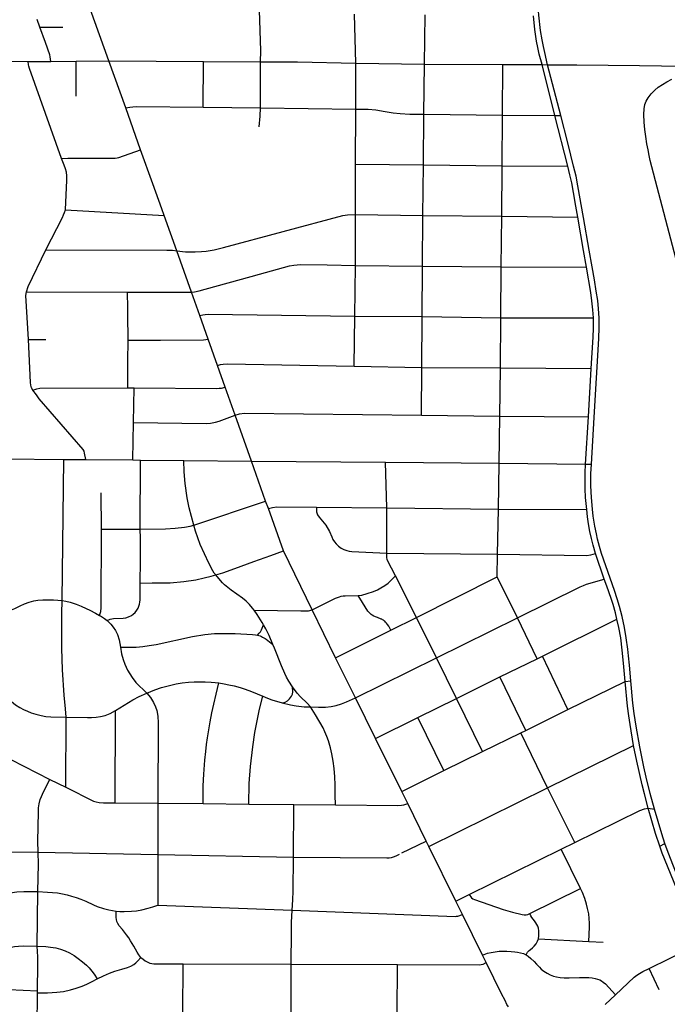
# Model space of a CAD drawing. Extents: x 1410746 to 1533160, y 578873 to 704954.
# Tile 153 of 227: x 1485232 to 1489606, y 653280 to 659930. Entities that reach past the tile are written whole.
import ezdxf

# ---------------------------------------------------------------- set-up
doc = ezdxf.new("R2010")
doc.units = 0
doc.header["$MEASUREMENT"] = 0
doc.layers.add('MC_STREETS', color=254, linetype='CONTINUOUS')

msp = doc.modelspace()

# ---------------------------------------------------------------- linework, layer by layer
at = {"layer": 'MC_STREETS'}
for p, q in [((1485835.074975, 659652.129825), (1485708.690975, 660004.73825)), ((1485369.479225, 659879.32935), (1485350.67855, 659931.4031)), ((1487501.668125, 659636.52835), (1487494.70085, 659966.801)), ((1487966.37305, 659631.032325), (1487971.5457, 659964.32135)), ((1485369.479225, 659879.32935), (1485524.16735, 659879.517625)), ((1485406.4896, 659776.818825), (1485369.479225, 659879.32935)), ((1485155.190575, 659649.848575), (1485290.4565, 659648.77655)), ((1485290.4565, 659648.77655), (1485442.4507, 659649.182475)), ((1485442.4507, 659649.182475), (1485614.756025, 659649.596425)), ((1485614.756025, 659649.596425), (1485835.074975, 659652.129825)), ((1485614.879175, 659413.07275), (1485614.756025, 659649.596425)), ((1485948.877375, 659334.395475), (1485835.074975, 659652.129825)), ((1485835.074975, 659652.129825), (1486473.893775, 659649.073475)), ((1486471.10675, 659339.5539), (1486473.893775, 659649.073475)), ((1486473.893775, 659649.073475), (1486859.466325, 659644.894725)), ((1486857.809725, 659335.833975), (1486859.466325, 659644.894725)), ((1487501.668125, 659636.52835), (1487966.37305, 659631.032325)), ((1487502.238875, 659326.903325), (1487501.668125, 659636.52835)), ((1487961.896725, 659291.5398), (1487966.37305, 659631.032325)), ((1487966.37305, 659631.032325), (1488494.998775, 659627.972125)), ((1488493.503975, 659286.63175), (1488494.998775, 659627.972125)), ((1488494.998775, 659627.972125), (1488760.172075, 659626.9667)), ((1488760.172075, 659626.9667), (1488797.726125, 659626.419125)), ((1488847.642675, 659283.67115), (1488760.172075, 659626.9667)), ((1488886.833375, 659284.000825), (1488797.726125, 659626.419125)), ((1488797.726125, 659626.419125), (1488996.05905, 659625.35715)), ((1486049.149275, 659051.74345), (1485948.877375, 659334.395475)), ((1486471.10675, 659339.5539), (1486857.809725, 659335.833975)), ((1486857.809725, 659335.833975), (1487502.238875, 659326.903325)), ((1487501.07385, 658954.221), (1487502.238875, 659326.903325)), ((1487959.93055, 658950.6252), (1487961.896725, 659291.5398)), ((1487961.896725, 659291.5398), (1488493.503975, 659286.63175)), ((1488491.767425, 658942.37785), (1488493.503975, 659286.63175)), ((1488493.503975, 659286.63175), (1488847.642675, 659283.67115)), ((1488847.642675, 659283.67115), (1488886.833375, 659284.000825)), ((1488935.183125, 658941.336375), (1488847.642675, 659283.67115)), ((1487499.680825, 658613.968075), (1487501.07385, 658954.221)), ((1487501.07385, 658954.221), (1487959.93055, 658950.6252)), ((1487955.9673, 658607.87065), (1487959.93055, 658950.6252)), ((1487959.93055, 658950.6252), (1488491.767425, 658942.37785)), ((1488487.58535, 658602.5419), (1488491.767425, 658942.37785)), ((1488491.767425, 658942.37785), (1488935.183125, 658941.336375)), ((1485540.999275, 658646.346625), (1486207.650275, 658608.260075)), ((1486292.67605, 658368.314), (1486207.650275, 658608.260075)), ((1487499.6375, 658270.77485), (1487499.680825, 658613.968075)), ((1487499.680825, 658613.968075), (1487955.9673, 658607.87065)), ((1487952.5933, 658266.5626), (1487955.9673, 658607.87065)), ((1487955.9673, 658607.87065), (1488487.58535, 658602.5419)), ((1488484.22545, 658261.59805), (1488487.58535, 658602.5419)), ((1488487.58535, 658602.5419), (1489001.006125, 658597.163775)), ((1486391.989475, 658089.600675), (1486292.67605, 658368.314)), ((1487495.6818, 657928.7493), (1487499.6375, 658270.77485)), ((1487499.6375, 658270.77485), (1487952.5933, 658266.5626)), ((1487949.500125, 657925.248975), (1487952.5933, 658266.5626)), ((1487952.5933, 658266.5626), (1488484.22545, 658261.59805)), ((1488481.639475, 657916.99605), (1488484.22545, 658261.59805)), ((1488484.22545, 658261.59805), (1489059.515475, 658259.874625)), ((1485279.413925, 658093.281125), (1485960.8814, 658090.1466)), ((1485960.8814, 658090.1466), (1486391.989475, 658089.600675)), ((1486448.2364, 657931.51785), (1486391.989475, 658089.600675)), ((1486504.58175, 657773.413325), (1486448.2364, 657931.51785)), ((1487490.664425, 657590.0226), (1487495.6818, 657928.7493)), ((1487495.6818, 657928.7493), (1487949.500125, 657925.248975)), ((1487949.175325, 657581.6975), (1487949.500125, 657925.248975)), ((1487949.500125, 657925.248975), (1488481.639475, 657916.99605)), ((1488479.444925, 657578.2162), (1488481.639475, 657916.99605)), ((1488481.639475, 657916.99605), (1489106.8392, 657915.70205)), ((1485291.7344, 657770.0415), (1485409.963575, 657770.56235)), ((1486568.001525, 657594.8849), (1486504.58175, 657773.413325)), ((1486620.3231, 657449.436075), (1486568.001525, 657594.8849)), ((1487490.664425, 657590.0226), (1487949.175325, 657581.6975)), ((1487945.04345, 657259.7129), (1487949.175325, 657581.6975)), ((1487949.175325, 657581.6975), (1488479.444925, 657578.2162)), ((1488476.10735, 657253.30215), (1488479.444925, 657578.2162)), ((1488479.444925, 657578.2162), (1489092.6071, 657573.907825)), ((1489073.818425, 657248.921575), (1489092.6071, 657573.907825)), ((1485962.2868, 657443.608525), (1486005.776375, 657443.087675)), ((1486001.46565, 657209.529925), (1486005.776375, 657443.087675)), ((1486687.4597, 657260.472975), (1486620.3231, 657449.436075)), ((1486797.6242, 656949.21575), (1486687.4597, 657260.472975)), ((1487945.04345, 657259.7129), (1488476.10735, 657253.30215)), ((1488470.35935, 656934.485525), (1488476.10735, 657253.30215)), ((1488476.10735, 657253.30215), (1489073.818425, 657248.921575)), ((1489054.529125, 656928.3738), (1489073.818425, 657248.921575)), ((1485996.27315, 656957.329825), (1486001.46565, 657209.529925)), ((1485131.02315, 656964.925675), (1485529.438975, 656960.4704)), ((1485520.158525, 656008.0559), (1485529.438975, 656960.4704)), ((1485529.438975, 656960.4704), (1485678.1795, 656959.50805)), ((1485678.1795, 656959.50805), (1485996.27315, 656957.329825)), ((1485996.27315, 656957.329825), (1486048.648625, 656956.51995)), ((1486046.793625, 656489.491025), (1486048.648625, 656956.51995)), ((1486048.648625, 656956.51995), (1486340.552325, 656952.5517)), ((1486340.552325, 656952.5517), (1486797.6242, 656949.21575)), ((1486893.58165, 656679.609725), (1486797.6242, 656949.21575)), ((1486797.6242, 656949.21575), (1487702.093275, 656942.325325)), ((1487702.093275, 656942.325325), (1488470.35935, 656934.485525)), ((1487710.858225, 656633.140675), (1487702.093275, 656942.325325)), ((1488465.056175, 656624.687925), (1488470.35935, 656934.485525)), ((1488470.35935, 656934.485525), (1489054.529125, 656928.3738)), ((1489054.529125, 656928.3738), (1489093.159675, 656928.120125)), ((1485784.295475, 656490.1124), (1485783.637225, 656734.200425)), ((1486409.578675, 656515.748175), (1486893.58165, 656679.609725)), ((1486912.99315, 656628.306675), (1486893.58165, 656679.609725)), ((1487013.39275, 656343.250175), (1486912.99315, 656628.306675)), ((1487236.687625, 656637.9683), (1487710.858225, 656633.140675)), ((1487710.858225, 656633.140675), (1488465.056175, 656624.687925)), ((1487712.386425, 656328.17245), (1487710.858225, 656633.140675)), ((1488458.445625, 656319.8739), (1488465.056175, 656624.687925)), ((1488465.056175, 656624.687925), (1489062.4398, 656621.275875)), ((1485784.295475, 656490.1124), (1486046.793625, 656489.491025)), ((1487206.769, 655943.560675), (1487013.39275, 656343.250175)), ((1487712.386425, 656328.17245), (1488458.445625, 656319.8739)), ((1488458.003525, 656166.4052), (1488458.445625, 656319.8739)), ((1489178.72635, 656152.14655), (1489121.841625, 656324.8178)), ((1487912.9851, 655893.7409), (1487771.29215, 656173.6757)), ((1487912.9851, 655893.7409), (1488458.003525, 656166.4052)), ((1488595.5211, 655890.67265), (1488458.003525, 656166.4052)), ((1487365.92585, 655621.394), (1487206.769, 655943.560675)), ((1487738.5012, 655807.787325), (1487912.9851, 655893.7409)), ((1488047.530775, 655620.5226), (1487912.9851, 655893.7409)), ((1488047.530775, 655620.5226), (1488595.5211, 655890.67265)), ((1488727.890075, 655614.7154), (1488595.5211, 655890.67265)), ((1488763.314225, 655632.523225), (1489265.509975, 655880.9076)), ((1487365.92585, 655621.394), (1487738.5012, 655807.787325)), ((1487499.6421, 655350.7164), (1487365.92585, 655621.394)), ((1487499.6421, 655350.7164), (1488047.530775, 655620.5226)), ((1488182.602175, 655346.118375), (1488047.530775, 655620.5226)), ((1488474.568475, 655491.3505), (1488727.890075, 655614.7154)), ((1488727.890075, 655614.7154), (1488763.314225, 655632.523225)), ((1488934.4122, 655271.0932), (1488763.314225, 655632.523225)), ((1488182.602175, 655346.118375), (1488474.568475, 655491.3505)), ((1488650.40075, 655130.5365), (1488474.568475, 655491.3505)), ((1488934.4122, 655271.0932), (1489320.62245, 655460.597725)), ((1489320.62245, 655460.597725), (1489358.810575, 655465.78305)), ((1487635.475725, 655075.516325), (1487499.6421, 655350.7164)), ((1487921.461175, 655217.496225), (1488182.602175, 655346.118375)), ((1488358.660625, 654987.1884), (1488182.602175, 655346.118375)), ((1485878.14, 654641.8433), (1485878.805925, 655264.0052)), ((1488650.40075, 655130.5365), (1488934.4122, 655271.0932)), ((1485543.124375, 654746.673975), (1485545.531825, 655219.506)), ((1487635.475725, 655075.516325), (1487921.461175, 655217.496225)), ((1488096.886275, 654859.057925), (1487921.461175, 655217.496225)), ((1488358.660625, 654987.1884), (1488617.69865, 655114.293725)), ((1488617.69865, 655114.293725), (1488650.40075, 655130.5365)), ((1488797.6615, 654742.85935), (1488617.69865, 655114.293725)), ((1487812.769825, 654717.726225), (1487635.475725, 655075.516325)), ((1488096.886275, 654859.057925), (1488358.660625, 654987.1884)), ((1488797.6615, 654742.85935), (1489378.641475, 655027.959725)), ((1485082.5716, 654978.220175), (1485436.192825, 654799.3507)), ((1487812.769825, 654717.726225), (1488096.886275, 654859.057925)), ((1485436.192825, 654799.3507), (1485543.124375, 654746.673975)), ((1487853.03075, 654636.172475), (1487812.769825, 654717.726225)), ((1487995.6704, 654345.919325), (1488797.6615, 654742.85935)), ((1488981.443025, 654372.431125), (1488797.6615, 654742.85935)), ((1485878.14, 654641.8433), (1486166.166575, 654639.017575)), ((1486166.166575, 654639.017575), (1486164.643475, 654291.10435)), ((1486166.166575, 654639.017575), (1486470.622525, 654635.7813)), ((1486470.622525, 654635.7813), (1486779.33755, 654633.144875)), ((1486779.33755, 654633.144875), (1487083.674325, 654630.392425)), ((1487082.205975, 654274.226675), (1487083.674325, 654630.392425)), ((1487083.674325, 654630.392425), (1487364.7933, 654627.90485)), ((1487977.666675, 654382.96445), (1487853.03075, 654636.172475)), ((1489477.234125, 654606.029475), (1489519.0951, 654598.5558)), ((1487814.312525, 654302.624125), (1487977.666675, 654382.96445)), ((1487995.6704, 654345.919325), (1487977.666675, 654382.96445)), ((1488177.497225, 653977.8304), (1487995.6704, 654345.919325)), ((1488268.06015, 654022.319925), (1488890.002275, 654327.852425)), ((1488890.002275, 654327.852425), (1488981.443025, 654372.431125)), ((1489019.07765, 654062.242775), (1488890.002275, 654327.852425)), ((1489555.1318, 654348.86815), (1489589.9356, 654366.091775)), ((1485038.394275, 654310.36335), (1485357.09685, 654307.0306)), ((1485357.09685, 654307.0306), (1486164.643475, 654291.10435)), ((1486164.643475, 654291.10435), (1486164.796975, 653950.270075)), ((1486164.643475, 654291.10435), (1487082.205975, 654274.226675)), ((1488678.352125, 653892.653475), (1489019.07765, 654062.242775)), ((1488177.497225, 653977.8304), (1488268.06015, 654022.319925)), ((1486164.796975, 653950.270075), (1487072.7368, 653916.09165)), ((1488222.3564, 653887.7528), (1488177.497225, 653977.8304)), ((1488357.647475, 653612.844075), (1488222.3564, 653887.7528)), ((1488735.56295, 653721.47695), (1489077.2425, 653705.298775)), ((1489077.2425, 653705.298775), (1489173.546, 653700.543725)), ((1489483.555325, 653521.982025), (1489810.2736, 653683.223225)), ((1488382.550725, 653562.250325), (1488357.647475, 653612.844075)), ((1486335.117125, 653220.07355), (1486336.160175, 653554.4608)), ((1486336.160175, 653554.4608), (1487066.37545, 653552.4289)), ((1487064.866675, 653218.5751), (1487066.37545, 653552.4289)), ((1487066.37545, 653552.4289), (1487783.7374, 653549.2036)), ((1487782.26545, 653215.94235), (1487783.7374, 653549.2036)), ((1489551.1074, 653377.971075), (1489483.555325, 653521.982025)), ((1485349.4838, 653095.0804), (1485352.915025, 653356.877775)), ((1485352.915025, 653356.877775), (1485353.1116, 653371.876)), ((1489186.42915, 653278.94135), (1489255.911, 653344.4386))]:
    msp.add_line(p, q, dxfattribs=at)
for points in [[(1488797.726125, 659626.419125), (1488778.668075, 659708.06095), (1488769.1288, 659749.55685), (1488760.257375, 659794.9188), (1488750.19145, 659857.04465), (1488739.211475, 659959.991625), (1488726.9966, 660098.533625), (1488713.5978, 660250.56085), (1488691.9809, 660285.33265)], [(1486859.466325, 659644.894725), (1486859.901925, 659721.2518), (1486853.083025, 659993.91315)], [(1488760.172075, 659626.9667), (1488741.464875, 659696.613825), (1488730.97165, 659742.402375), (1488722.3863, 659784.8522), (1488711.416125, 659864.028275), (1488702.342125, 659957.045775)], [(1485442.4507, 659649.182475), (1485438.9627, 659678.8306), (1485435.566975, 659692.807075), (1485406.4896, 659776.818825)], [(1485514.359975, 658993.426625), (1485299.04615, 659601.215125), (1485294.302525, 659615.871625), (1485292.190675, 659626.261075), (1485290.4565, 659648.77655)], [(1486859.466325, 659644.894725), (1487109.266525, 659644.762575), (1487501.668125, 659636.52835)], [(1488996.05905, 659625.35715), (1489419.416625, 659621.7402), (1489715.5475, 659616.3829)], [(1489687.71975, 658224.926175), (1489491.346475, 658980.116325), (1489483.732675, 659013.6273), (1489476.118125, 659050.356275), (1489468.951475, 659091.1165), (1489461.33695, 659142.17875), (1489455.066125, 659188.31395), (1489450.351475, 659237.339725), (1489447.6425, 659291.09805), (1489449.66465, 659329.11475), (1489455.326725, 659356.6162), (1489463.8198, 659380.477725), (1489477.1661, 659403.530425), (1489496.578875, 659428.60525), (1489520.84485, 659454.488975), (1489544.301975, 659473.90175), (1489603.025375, 659511.21595), (1489637.6211, 659527.68605)], [(1485948.877375, 659334.395475), (1485976.2837, 659340.2893), (1485996.616225, 659342.36405), (1486023.729075, 659343.530925), (1486471.10675, 659339.5539)], [(1486848.96305, 659206.180975), (1486856.2936, 659279.23375), (1486857.809725, 659335.833975)], [(1487502.238875, 659326.903325), (1487585.680975, 659325.685475), (1487638.138225, 659320.683525), (1487701.46225, 659310.739325), (1487754.398475, 659301.356775), (1487801.8062, 659296.815125), (1487866.9866, 659292.914425), (1487961.896725, 659291.5398)], [(1489093.159675, 656928.120125), (1489111.663825, 657243.83465), (1489143.646025, 657776.23615), (1489145.63225, 657851.61395), (1489145.344, 657917.225225), (1489142.1169, 657977.6531), (1489136.093875, 658033.150925), (1489126.651, 658096.434), (1489113.72265, 658172.97105), (1489097.804675, 658261.5955), (1489078.875175, 658374.742225), (1489040.585975, 658595.4429), (1489002.727, 658808.829925), (1488989.820525, 658872.93205), (1488973.472325, 658941.766575), (1488955.403275, 659014.47305), (1488934.3227, 659098.795325), (1488886.833375, 659284.000825)], [(1485514.359975, 658993.426625), (1485558.52165, 658995.50045), (1485741.1817, 658994.938425), (1485876.9403, 658995.998475), (1485890.45275, 658997.1986), (1485901.738475, 658999.534225), (1486049.149275, 659051.74345)], [(1486207.650275, 658608.260075), (1486191.37175, 658653.745875), (1486131.60745, 658821.379075), (1486049.149275, 659051.74345)], [(1485540.999275, 658646.346625), (1485550.813625, 658846.083925), (1485550.813625, 658876.953025), (1485547.45165, 658901.098175), (1485541.950225, 658923.103875), (1485532.781175, 658948.47155), (1485514.359975, 658993.426625)], [(1489001.006125, 658597.163775), (1488988.529875, 658670.30045), (1488971.751475, 658763.657275), (1488960.334, 658827.5951), (1488948.541425, 658883.36135), (1488935.183125, 658941.336375)], [(1485408.205575, 658376.34085), (1485521.042975, 658595.530475), (1485528.629625, 658612.0308), (1485535.612475, 658629.188725), (1485540.999275, 658646.346625)], [(1486292.67605, 658368.314), (1486353.326475, 658362.1218), (1486418.4737, 658362.15415), (1486461.296425, 658364.806175), (1486491.42595, 658367.877025), (1486544.9977, 658377.0604), (1486608.512975, 658391.883875), (1487414.6612, 658608.091225), (1487431.037475, 658611.10295), (1487447.37875, 658612.40935), (1487499.680825, 658613.968075)], [(1489059.515475, 658259.874625), (1489041.0162, 658370.440075), (1489001.006125, 658597.163775)], [(1485279.413925, 658093.281125), (1485290.4746, 658128.045825), (1485408.205575, 658376.34085)], [(1485408.205575, 658376.34085), (1486226.0277, 658373.861025), (1486246.75745, 658373.872325), (1486265.2361, 658372.970925), (1486292.67605, 658368.314)], [(1486391.989475, 658089.600675), (1486413.95825, 658092.097725), (1486444.438175, 658098.80505), (1486484.56015, 658110.065525), (1486796.2006, 658197.04895), (1486851.568925, 658212.027925), (1487053.84115, 658267.208925), (1487082.895225, 658272.850975), (1487105.4257, 658275.338175), (1487127.928275, 658276.36835), (1487310.010925, 658274.735475), (1487499.6375, 658270.77485)], [(1489106.8392, 657915.70205), (1489103.397475, 657971.630075), (1489097.37445, 658030.99985), (1489089.630575, 658088.21855), (1489059.515475, 658259.874625)], [(1485291.7344, 657770.0415), (1485274.9881, 658067.49835), (1485279.413925, 658093.281125)], [(1485963.99425, 657766.202375), (1485961.953575, 657939.6597), (1485961.64025, 657982.29185), (1485960.8814, 658090.1466)], [(1486448.2364, 657931.51785), (1486469.0532, 657938.03925), (1486484.121725, 657939.677125), (1486504.431475, 657940.65985), (1487495.6818, 657928.7493)], [(1489092.6071, 657573.907825), (1489104.77375, 657786.44315), (1489107.269425, 657846.4373), (1489106.8392, 657915.70205)], [(1485321.358875, 657428.797425), (1485312.6644, 657444.664825), (1485307.23035, 657461.61905), (1485304.40465, 657480.96425), (1485291.7344, 657770.0415)], [(1485962.2868, 657443.608525), (1485963.224575, 657622.308625), (1485963.99425, 657766.202375)], [(1485963.99425, 657766.202375), (1486077.8113, 657765.8592), (1486182.64475, 657766.052125), (1486472.9985, 657767.819825), (1486504.58175, 657773.413325)], [(1486568.001525, 657594.8849), (1486589.497225, 657601.323025), (1486606.989375, 657603.584675), (1486635.935525, 657605.325775), (1487490.664425, 657590.0226)], [(1485321.358875, 657428.797425), (1485348.094375, 657438.36135), (1485369.179875, 657441.11085), (1485962.2868, 657443.608525)], [(1486005.776375, 657443.087675), (1486562.537675, 657440.256375), (1486579.64945, 657440.9624), (1486594.224175, 657442.148725), (1486620.3231, 657449.436075)], [(1485678.1795, 656959.50805), (1485670.997875, 657002.14215), (1485666.8523, 657016.78985), (1485660.471275, 657028.56035), (1485364.8653, 657370.400175), (1485344.99415, 657395.8531), (1485321.358875, 657428.797425)], [(1486001.46565, 657209.529925), (1486490.7764, 657203.489975), (1486520.554625, 657204.9605), (1486554.009175, 657211.21025), (1486579.781425, 657219.668375), (1486687.4597, 657260.472975)], [(1486687.4597, 657260.472975), (1486717.973175, 657268.928525), (1486751.0699, 657272.083275), (1487945.04345, 657259.7129)], [(1486409.578675, 656515.748175), (1486376.67355, 656632.957275), (1486364.18015, 656700.230425), (1486349.444925, 656797.42085), (1486343.92295, 656876.5844), (1486340.552325, 656952.5517)], [(1489062.4398, 656621.275875), (1489054.474125, 656703.55255), (1489051.952525, 656760.70875), (1489050.8669, 656816.588725), (1489052.277325, 656870.73525), (1489054.529125, 656928.3738)], [(1489358.810575, 655465.78305), (1489349.89465, 655571.824875), (1489343.7726, 655634.604275), (1489338.97865, 655678.413575), (1489329.073675, 655756.00705), (1489317.0256, 655825.650475), (1489300.98135, 655898.818325), (1489282.923575, 655966.2948), (1489267.685325, 656018.5402), (1489248.528675, 656075.57475), (1489161.453, 656325.481925), (1489147.956275, 656371.63205), (1489135.3303, 656421.70055), (1489127.058125, 656458.7077), (1489116.609025, 656510.08235), (1489106.15995, 656577.566), (1489099.862875, 656624.5425), (1489093.0986, 656704.2611), (1489090.05095, 656781.75845), (1489090.19675, 656863.253725), (1489093.159675, 656928.120125)], [(1486912.99315, 656628.306675), (1486940.544625, 656636.39), (1486969.89635, 656639.336875), (1487236.687625, 656637.9683)], [(1487236.687625, 656637.9683), (1487236.686425, 656607.305925), (1487243.6135, 656587.01945), (1487255.47165, 656570.003), (1487300.258975, 656515.9621), (1487324.49055, 656474.698075), (1487339.512825, 656436.887775), (1487348.01455, 656419.285075), (1487357.910375, 656404.441325), (1487370.280175, 656389.597575), (1487386.403475, 656375.1566), (1487403.431225, 656361.88925), (1487421.7385, 656351.993425), (1487441.035375, 656345.066325), (1487457.8583, 656341.6028), (1487474.544375, 656339.602875), (1487712.386425, 656328.17245)], [(1489121.841625, 656324.8178), (1489106.15995, 656381.64575), (1489094.840125, 656427.360475), (1489083.95565, 656474.381325), (1489074.8127, 656525.3206), (1489067.84665, 656572.77685), (1489062.4398, 656621.275875)], [(1486046.793625, 656489.491025), (1486217.425175, 656490.98315), (1486281.594675, 656495.592375), (1486346.08635, 656502.382075), (1486383.58495, 656508.591375), (1486409.578675, 656515.748175)], [(1486558.09085, 656181.391575), (1486545.10695, 656193.2964), (1486537.221775, 656207.2908), (1486510.382275, 656259.170275), (1486452.363025, 656385.96465), (1486420.63835, 656476.55535), (1486409.578675, 656515.748175)], [(1485771.671375, 655907.173925), (1485780.163325, 655933.003425), (1485782.396575, 655957.89235), (1485784.295475, 656490.1124)], [(1486046.604, 656124.80605), (1486047.806425, 656276.70635), (1486048.17945, 656429.351375), (1486046.793625, 656489.491025)], [(1486558.09085, 656181.391575), (1486604.171125, 656195.45355), (1486685.0932, 656223.7911), (1486814.713675, 656270.87795), (1486928.20165, 656312.078), (1487013.39275, 656343.250175)], [(1487771.29215, 656173.6757), (1487744.176075, 656225.923625), (1487720.553725, 656269.7257), (1487714.65545, 656284.7749), (1487712.9304, 656297.559), (1487712.589525, 656309.223675), (1487712.386425, 656328.17245)], [(1488458.445625, 656319.8739), (1489060.899775, 656312.179575), (1489090.52045, 656316.027175), (1489121.841625, 656324.8178)], [(1486046.604, 656124.80605), (1486126.74065, 656126.5613), (1486247.89755, 656127.5367), (1486340.22645, 656134.890025), (1486423.105875, 656147.888025), (1486478.985675, 656159.9418), (1486524.736575, 656171.459825), (1486558.09085, 656181.391575)], [(1486815.213025, 655941.883525), (1486805.066075, 655955.1919), (1486784.2039, 655981.45495), (1486762.696725, 656003.35845), (1486736.673475, 656024.255075), (1486659.80815, 656076.3557), (1486616.1009, 656113.2539), (1486601.1987, 656127.745675), (1486576.704975, 656155.170825), (1486558.09085, 656181.391575)], [(1485823.43875, 655871.87685), (1485843.45365, 655881.072875), (1485866.19925, 655885.301675), (1485932.20365, 655887.985), (1485949.692775, 655891.2957), (1485968.0802, 655897.503675), (1485987.09855, 655907.3429), (1485999.634275, 655916.21265), (1486011.3754, 655927.647975), (1486022.60995, 655942.0072), (1486031.877975, 655956.403825), (1486036.896675, 655969.05965), (1486041.388125, 655983.547475), (1486044.16635, 655996.610125), (1486045.299875, 656011.890275), (1486045.72245, 656034.1061), (1486046.604, 656124.80605)], [(1487518.6332, 656041.1143), (1487543.996025, 656044.6412), (1487578.45985, 656053.824575), (1487621.182225, 656068.6805), (1487649.232025, 656080.536125), (1487671.66275, 656092.49805), (1487697.547875, 656108.766375), (1487720.34245, 656125.093125), (1487771.29215, 656173.6757)], [(1488595.5211, 655890.67265), (1489017.999, 656100.6468), (1489039.084575, 656109.9734), (1489061.28575, 656118.216125), (1489178.72635, 656152.14655)], [(1489265.509975, 655880.9076), (1489255.9301, 655923.192325), (1489240.256475, 655980.662275), (1489226.85715, 656021.9024), (1489197.506175, 656104.79395), (1489178.72635, 656152.14655)], [(1485134.849775, 655932.6145), (1485165.0972, 655940.7991), (1485199.877675, 655954.02325), (1485235.0433, 655970.47665), (1485264.266975, 655984.857525), (1485297.101575, 655996.983475), (1485327.893175, 656005.1406), (1485354.410525, 656009.47855), (1485388.928175, 656011.969525), (1485459.92505, 656011.44015), (1485520.158525, 656008.0559)], [(1485545.531825, 655219.506), (1485542.801525, 655276.043325), (1485532.4738, 655368.413875), (1485521.6628, 655538.759325), (1485516.385775, 655686.6542), (1485517.93365, 655920.5573), (1485520.158525, 656008.0559)], [(1485520.158525, 656008.0559), (1485544.435575, 656003.784925), (1485574.32715, 655996.312025), (1485614.63475, 655982.229225), (1485647.632275, 655969.2466), (1485680.787475, 655954.3392), (1485706.688675, 655941.823475), (1485743.970425, 655921.804825), (1485771.671375, 655907.173925)], [(1487206.769, 655943.560675), (1487285.06805, 655981.78665), (1487352.32645, 656015.850575), (1487365.66305, 656022.51985), (1487378.416625, 656028.1071), (1487392.0065, 656033.3141), (1487404.431, 656036.3574), (1487416.848625, 656039.03655), (1487430.636675, 656039.868225), (1487518.6332, 656041.1143)], [(1487738.5012, 655807.787325), (1487724.4084, 655835.378475), (1487716.734525, 655845.72525), (1487709.88315, 655854.9631), (1487703.552125, 655862.005075), (1487698.591175, 655867.199625), (1487693.6099, 655871.30165), (1487688.6145, 655874.675325), (1487683.61255, 655877.6845), (1487678.8911, 655880.68875), (1487674.7113, 655882.589675), (1487649.309125, 655891.814725), (1487636.4814, 655897.15855), (1487623.09855, 655902.877025), (1487613.36825, 655908.5263), (1487605.8722, 655913.404575), (1487599.23935, 655919.359275), (1487592.339425, 655926.047925), (1487584.659, 655936.0305), (1487547.257825, 655994.3027), (1487518.6332, 656041.1143)], [(1486815.213025, 655941.883525), (1487130.22225, 655938.45505), (1487153.82325, 655938.007225), (1487183.914075, 655938.8937), (1487206.769, 655943.560675)], [(1486878.255875, 655842.683575), (1486869.2746, 655858.155675), (1486835.444275, 655911.989225), (1486815.213025, 655941.883525)], [(1485771.671375, 655907.173925), (1485784.0412, 655900.6405), (1485806.128575, 655886.482325), (1485823.43875, 655871.87685)], [(1485823.43875, 655871.87685), (1485848.322125, 655848.075375), (1485864.550425, 655828.060475), (1485879.155875, 655805.340875), (1485892.67945, 655777.211825), (1485903.498325, 655742.591475), (1485912.1534, 655691.742825)], [(1489320.62245, 655460.597725), (1489310.4915, 655583.86325), (1489301.2051, 655672.5691), (1489291.541725, 655756.1818), (1489278.569775, 655826.10295), (1489265.509975, 655880.9076)], [(1485912.1534, 655691.742825), (1485985.180725, 655691.742825), (1486019.801075, 655693.36565), (1486062.938275, 655697.87155), (1486106.8929, 655702.5617), (1486154.49865, 655710.663175), (1486398.6663, 655763.990175), (1486483.520775, 655777.315275), (1486549.1381, 655784.083975), (1486686.613225, 655785.84445), (1486805.35805, 655778.125), (1486823.881325, 655776.680425), (1486837.607, 655774.2336)], [(1486837.607, 655774.2336), (1486848.793025, 655786.043925), (1486858.9233, 655796.53725), (1486865.812325, 655809.03765), (1486870.536075, 655820.9707), (1486878.255875, 655842.683575)], [(1486942.938825, 655711.392175), (1486916.263675, 655772.0118), (1486893.76635, 655815.79355), (1486878.255875, 655842.683575)], [(1486837.607, 655774.2336), (1486847.118475, 655771.867125), (1486855.48525, 655768.429475), (1486864.688, 655764.611575), (1486873.047875, 655760.809725), (1486882.22995, 655755.898975), (1486889.739775, 655751.74905), (1486897.229275, 655746.506275), (1486942.938825, 655711.392175)], [(1485912.1534, 655691.742825), (1485919.726625, 655647.3855), (1485930.545475, 655610.060425), (1485942.987175, 655577.0629), (1485960.39355, 655537.697325), (1485991.49585, 655488.28665), (1486016.707725, 655454.28935), (1486090.123675, 655382.323425)], [(1487074.8322, 655425.6278), (1487050.646625, 655462.70075), (1487034.587925, 655490.329625), (1487022.67455, 655514.236725), (1487001.452475, 655566.009275), (1486953.995225, 655686.772475), (1486942.938825, 655711.392175)], [(1486090.123675, 655382.323425), (1486144.759, 655403.763525), (1486190.58075, 655418.922625), (1486234.955975, 655431.923575), (1486289.713425, 655443.99835), (1486330.302375, 655451.564125), (1486373.577825, 655456.4326), (1486411.443825, 655458.596375), (1486454.70095, 655458.714875), (1486485.553025, 655459.137325), (1486526.12375, 655456.4326), (1486553.594125, 655454.323225), (1486577.204075, 655451.05055)], [(1486470.622525, 654635.7813), (1486471.61575, 654715.919425), (1486471.91865, 654753.779675), (1486473.130175, 654795.577375), (1486475.25035, 654834.952025), (1486482.8224, 654929.4512), (1486488.84825, 654988.352525), (1486494.937675, 655034.24835), (1486501.63495, 655080.9128), (1486519.00135, 655188.9864), (1486530.67775, 655248.99165), (1486542.490125, 655308.356525), (1486558.24, 655375.5963), (1486577.204075, 655451.05055)], [(1486577.204075, 655451.05055), (1486613.203425, 655445.55715), (1486644.590275, 655439.122425), (1486681.91535, 655430.46735), (1486721.404175, 655420.189425), (1486754.94265, 655409.370575), (1486798.028675, 655392.080475), (1486873.618425, 655361.4995)], [(1489378.641475, 655027.959725), (1489354.761, 655169.987775), (1489346.4245, 655228.443475), (1489337.87105, 655294.606075), (1489320.62245, 655460.597725)], [(1489519.0951, 654598.5558), (1489490.163675, 654704.5683), (1489462.734825, 654813.848275), (1489447.36, 654883.59955), (1489419.589975, 655019.691275), (1489395.68655, 655158.23255), (1489382.123375, 655244.60685), (1489373.482275, 655314.098), (1489358.810575, 655465.78305)], [(1485878.805925, 655264.0052), (1485995.999575, 655335.802325), (1486040.215225, 655360.2108), (1486090.123675, 655382.323425)], [(1486090.123675, 655382.323425), (1486116.088925, 655352.57155), (1486135.562875, 655319.033075), (1486149.6274, 655290.3631), (1486157.74155, 655264.938775), (1486165.578175, 655227.39905), (1486168.365575, 655181.80565), (1486166.166575, 654639.017575)], [(1487005.190175, 655316.01065), (1487024.461, 655320.69815), (1487040.60685, 655329.031475), (1487055.711, 655343.614825), (1487067.536675, 655360.3696), (1487073.940175, 655375.38565), (1487076.54435, 655391.531475), (1487074.8322, 655425.6278)], [(1487196.025575, 655288.345775), (1487174.461, 655313.927325), (1487129.66935, 655357.677325), (1487107.020175, 655382.20845), (1487074.8322, 655425.6278)], [(1485176.3764, 655325.282725), (1485204.209975, 655304.030525), (1485233.339225, 655285.3878), (1485257.781925, 655270.7983), (1485284.024125, 655259.75405), (1485310.53175, 655249.558825), (1485341.901325, 655238.997075), (1485377.293025, 655229.76445), (1485408.91355, 655225.07465), (1485441.888625, 655222.461825), (1485545.531825, 655219.506)], [(1486779.33755, 654633.144875), (1486782.48195, 654772.473825), (1486790.12385, 654886.913525), (1486806.134625, 655019.5878), (1486819.9282, 655115.402775), (1486839.680925, 655217.62355), (1486851.77145, 655273.593875), (1486873.618425, 655361.4995)], [(1486873.618425, 655361.4995), (1486906.81225, 655348.1183), (1486935.83255, 655337.00185), (1487005.190175, 655316.01065)], [(1487005.190175, 655316.01065), (1487061.440175, 655301.94815), (1487098.6252, 655295.29425), (1487152.762875, 655289.530825), (1487196.025575, 655288.345775)], [(1487196.025575, 655288.345775), (1487251.0235, 655286.843975), (1487297.8985, 655287.88565), (1487334.877675, 655291.531475), (1487369.252675, 655298.302325), (1487404.66935, 655308.718975), (1487439.04435, 655322.26065), (1487499.6421, 655350.7164)], [(1485545.531825, 655219.506), (1485690.689075, 655217.4543), (1485717.3611, 655217.967225), (1485749.67525, 655219.506), (1485778.911875, 655224.1223), (1485809.17435, 655231.303225), (1485842.51435, 655244.639225), (1485878.805925, 655264.0052)], [(1487364.7933, 654627.90485), (1487364.06265, 654693.132725), (1487362.551175, 654761.653925), (1487359.94815, 654817.08065), (1487355.399275, 654873.636975), (1487349.855325, 654922.19725), (1487340.13815, 654973.0226), (1487331.04335, 655012.1777), (1487317.316675, 655059.0713), (1487305.801275, 655089.164425), (1487292.61365, 655120.0177), (1487281.3102, 655146.463525), (1487231.276175, 655235.214325), (1487196.025575, 655288.345775)], [(1489477.234125, 654606.029475), (1489451.850375, 654701.085275), (1489436.092625, 654763.221175), (1489399.4664, 654922.393425), (1489378.641475, 655027.959725)], [(1485357.09685, 654307.0306), (1485354.795075, 654381.060325), (1485358.3534, 654578.959725), (1485360.193075, 654608.10525), (1485363.721925, 654633.983525), (1485371.404775, 654663.097775), (1485379.01365, 654683.77965), (1485393.521175, 654714.363075), (1485436.192825, 654799.3507)], [(1485543.124375, 654746.673975), (1485731.34675, 654652.73945), (1485748.9445, 654646.939925), (1485769.96245, 654643.441875), (1485798.301525, 654642.105125), (1485878.14, 654641.8433)], [(1487364.7933, 654627.90485), (1487787.2674, 654623.32145), (1487811.247875, 654624.7597), (1487826.5533, 654627.6317), (1487853.03075, 654636.172475)], [(1488981.443025, 654372.431125), (1489420.00005, 654588.915225), (1489452.28575, 654600.94825), (1489477.234125, 654606.029475)], [(1489555.1318, 654348.86815), (1489527.089875, 654434.8894), (1489477.234125, 654606.029475)], [(1489589.9356, 654366.091775), (1489568.0964, 654432.02145), (1489519.0951, 654598.5558)], [(1489810.2736, 653683.223225), (1489720.65865, 653935.208725), (1489696.533, 653995.772325), (1489668.664225, 654063.68895), (1489572.0148, 654301.843325), (1489555.1318, 654348.86815)], [(1489838.9331, 653697.427575), (1489744.86, 653963.989725), (1489720.9142, 654028.8611), (1489700.085875, 654081.3259), (1489612.4384, 654305.395075), (1489589.9356, 654366.091775)], [(1485355.7107, 654041.632075), (1485358.987775, 654226.97865), (1485357.09685, 654307.0306)], [(1487072.7368, 653916.09165), (1487077.90475, 653985.254625), (1487079.5143, 654043.870925), (1487082.205975, 654274.226675)], [(1487082.205975, 654274.226675), (1487711.0987, 654269.1805), (1487728.4776, 654270.167375), (1487743.8853, 654272.711175), (1487757.157125, 654276.76645), (1487775.77455, 654283.5867), (1487796.46225, 654293.84505)], [(1489077.2425, 653705.298775), (1489081.458175, 653800.82055), (1489081.124175, 653827.7867), (1489079.482125, 653859.878175), (1489075.303975, 653891.653375), (1489068.124525, 653928.2212), (1489061.3693, 653957.494775), (1489048.323725, 653995.995025), (1489032.755825, 654034.907675), (1489019.07765, 654062.242775)], [(1485010.508375, 653972.789025), (1485049.13265, 653994.47645), (1485091.56485, 654013.12795), (1485130.73305, 654025.717725), (1485168.96865, 654034.110925), (1485212.799725, 654040.17265), (1485260.827375, 654041.571525), (1485355.7107, 654041.632075)], [(1485350.3718, 653672.6735), (1485352.4905, 653854.386375), (1485355.7107, 654041.632075)], [(1485355.7107, 654041.632075), (1485420.864775, 654038.56975), (1485453.712475, 654036.487075), (1485487.724375, 654032.4429), (1485521.75215, 654026.887325), (1485552.654925, 654020.290125), (1485583.2105, 654011.60955), (1485614.4605, 654001.540125), (1485646.057725, 653990.429), (1485678.349375, 653977.581775), (1485731.12715, 653951.88735), (1485756.474375, 653941.8179), (1485797.793825, 653927.929), (1485834.25215, 653918.206775), (1485860.272025, 653913.024), (1485884.3291, 653909.117275)], [(1488268.06015, 654022.319925), (1488283.813125, 653999.761475), (1488291.84685, 653992.70155), (1488303.2773, 653987.1325), (1488498.234275, 653921.508625), (1488560.001525, 653902.852825), (1488626.7282, 653887.8153), (1488640.140075, 653885.441525), (1488653.385825, 653884.7468), (1488664.742425, 653886.820725), (1488678.352125, 653892.653475)], [(1485884.3291, 653909.117275), (1485909.208675, 653906.8555), (1485938.648175, 653906.6681), (1485987.029925, 653908.831775), (1486020.7105, 653912.651225), (1486057.51605, 653919.24845), (1486100.224375, 653928.970675), (1486130.779925, 653937.651225), (1486164.796975, 653950.270075)], [(1486050.687425, 653597.440725), (1486036.869, 653615.392475), (1486026.73495, 653631.38585), (1486002.2336, 653671.9029), (1485980.619, 653709.923725), (1485968.379425, 653729.7154), (1485953.98095, 653749.8507), (1485926.71275, 653785.18415), (1485904.890725, 653811.03835), (1485895.843625, 653825.02025), (1485889.469525, 653838.79655), (1485885.5628, 653851.955975), (1485883.71225, 653866.554725), (1485883.301025, 653882.18155), (1485884.3291, 653909.117275)], [(1487066.37545, 653552.4289), (1487067.647775, 653769.080125), (1487068.980425, 653831.78605), (1487072.7368, 653916.09165)], [(1487072.7368, 653916.09165), (1488174.74065, 653874.085325), (1488183.33795, 653874.526225), (1488191.93525, 653876.069325), (1488222.3564, 653887.7528)], [(1488735.56295, 653721.47695), (1488738.701625, 653742.343925), (1488739.18325, 653761.0214), (1488738.36895, 653777.43115), (1488735.85185, 653793.458825), (1488731.63265, 653807.0753), (1488725.49565, 653819.924675), (1488718.803025, 653829.5163), (1488709.002425, 653843.130225), (1488699.9887, 653854.445325), (1488690.7832, 653867.1029), (1488684.89185, 653877.629775), (1488678.352125, 653892.653475)], [(1488651.920125, 653615.236775), (1488663.06115, 653631.31515), (1488673.93245, 653642.978075), (1488681.766475, 653650.236075), (1488695.12725, 653660.936975), (1488707.273925, 653672.756175), (1488720.5553, 653689.092075), (1488730.354625, 653705.85195), (1488735.56295, 653721.47695)], [(1484623.146675, 653683.82955), (1484679.885275, 653638.816275), (1484706.3339, 653620.7595), (1484737.597075, 653603.632725), (1484769.85355, 653590.29215), (1484801.10355, 653579.875475), (1484836.867425, 653571.54215), (1484872.97855, 653565.29215), (1484904.575775, 653564.5977), (1484936.5202, 653566.333825), (1484970.8952, 653572.583825), (1484996.936875, 653580.91715), (1485026.10355, 653594.80605), (1485064.6452, 653618.069925), (1485090.686875, 653632.30605), (1485120.200775, 653647.2366), (1485147.631325, 653658.694925), (1485174.71465, 653666.68105), (1485198.325775, 653671.54215), (1485224.0202, 653673.9727), (1485257.6964, 653674.438525), (1485350.3718, 653672.6735)], [(1485350.3718, 653672.6735), (1485407.965175, 653670.61925), (1485440.656425, 653667.17445), (1485475.547625, 653661.17165), (1485507.43745, 653652.917825), (1485538.9816, 653641.74595), (1485568.215675, 653627.78115), (1485599.355125, 653610.14795), (1485628.24355, 653589.88855), (1485657.13195, 653567.753275), (1485682.6438, 653544.1173), (1485700.652175, 653525.73375), (1485718.660525, 653505.099175), (1485734.93525, 653483.525025), (1485755.38185, 653452.021025)], [(1485353.1116, 653371.876), (1485355.817125, 653549.30455), (1485354.6617, 653601.061175), (1485350.3718, 653672.6735)], [(1485755.38185, 653452.021025), (1485798.403525, 653472.58005), (1485837.9987, 653489.712575), (1485875.690275, 653503.4186), (1485922.519175, 653517.50535), (1485960.210725, 653528.927025), (1485983.0541, 653538.064375), (1486002.217225, 653548.816175), (1486017.80795, 653561.319625), (1486030.002675, 653573.8231), (1486050.687425, 653597.440725)], [(1486050.687425, 653597.440725), (1486065.351975, 653584.16545), (1486080.162275, 653573.7023), (1486097.101125, 653564.913275), (1486111.16355, 653559.000675), (1486124.427, 653555.80465), (1486138.847625, 653554.654325), (1486336.160175, 653554.4608)], [(1488357.647475, 653612.844075), (1488392.67505, 653624.810075), (1488416.350875, 653630.473525), (1488442.777525, 653635.299275), (1488470.353175, 653638.516425), (1488495.63085, 653639.8952), (1488523.40895, 653640.1301), (1488552.348275, 653637.96445), (1488576.059825, 653634.839675), (1488594.673375, 653631.8523), (1488614.206125, 653627.94575), (1488634.428275, 653622.430625), (1488651.920125, 653615.236775)], [(1488651.920125, 653615.236775), (1488667.05945, 653605.65545), (1488684.753825, 653590.48885), (1488706.58455, 653569.117725), (1488722.670325, 653552.342525), (1488741.9733, 653530.9714), (1488755.071725, 653518.332575), (1488772.9959, 653505.00435), (1488794.137225, 653491.446325), (1488815.73815, 653479.95645), (1488837.79865, 653470.534775), (1488857.3314, 653464.78985), (1488881.6899, 653460.423725), (1488909.03575, 653458.35555), (1488942.8159, 653458.585325), (1489013.5934, 653462.2621), (1489077.017375, 653460.8833), (1489097.9289, 653459.274725), (1489118.61065, 653455.138375), (1489135.156025, 653450.08285), (1489149.63325, 653444.797525), (1489161.8125, 653438.593), (1489173.5137, 653430.2634), (1489187.77955, 653417.91125), (1489255.911, 653344.4386)], [(1487783.7374, 653549.2036), (1488336.787075, 653547.493875), (1488349.285725, 653548.21765), (1488362.244325, 653551.5021), (1488382.550725, 653562.250325)], [(1488532.71715, 653262.8892), (1488523.4524, 653278.365875), (1488510.19355, 653305.57645), (1488486.51375, 653351.845875), (1488382.550725, 653562.250325)], [(1489255.911, 653344.4386), (1489382.00205, 653463.29865), (1489400.93685, 653477.643175), (1489418.72405, 653488.831925), (1489441.9622, 653501.4551), (1489483.555325, 653521.982025)], [(1484418.4409, 653473.686675), (1484508.42445, 653374.18825), (1484544.849475, 653339.525125), (1484571.9771, 653318.48565), (1484598.668925, 653304.8029), (1484626.793925, 653294.73345), (1484661.168925, 653287.789025), (1484690.7271, 653285.49955), (1484841.030025, 653281.539025), (1484868.157675, 653284.11065), (1484890.7271, 653289.319), (1484914.68545, 653297.652325), (1484938.643775, 653308.069), (1484974.36335, 653330.49735), (1485008.73835, 653350.289025), (1485028.87725, 653359.664025), (1485053.1828, 653368.344575), (1485077.48835, 653373.5529), (1485106.655025, 653378.0668), (1485129.918925, 653380.49735), (1485159.4328, 653380.150125), (1485353.1116, 653371.876)], [(1485352.915025, 653356.877775), (1485420.644, 653356.996775), (1485483.59595, 653361.9192), (1485528.47105, 653367.50055), (1485574.5385, 653377.780075), (1485614.895125, 653388.821025), (1485654.109575, 653402.52705), (1485686.471025, 653416.233075), (1485721.94225, 653434.6195), (1485755.38185, 653452.021025)]]:
    msp.add_lwpolyline(points, dxfattribs=at)

doc.saveas('drawing.dxf')
